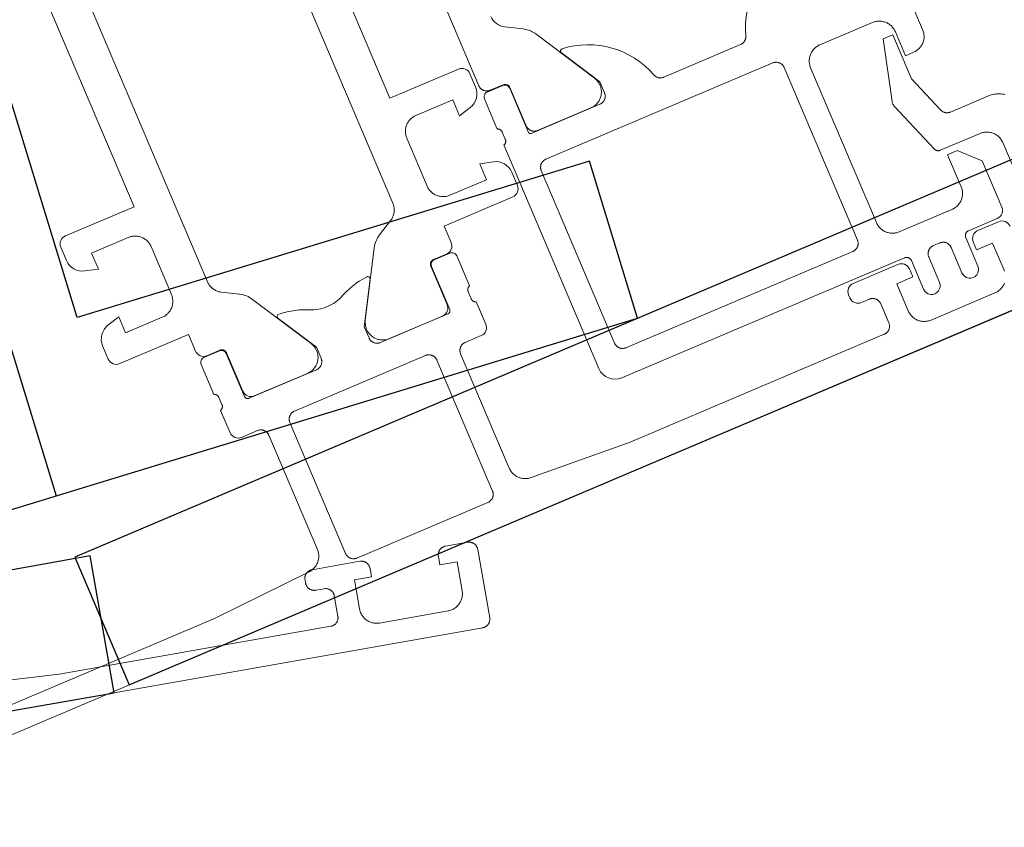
# Model space of a CAD drawing. Header units: metres. Extents: x 63115 to 703450, y -261936 to -53969.
# Tile 97 of 209: x 164927 to 164984, y -143852 to -143805. Entities that reach past the tile are written whole.
import ezdxf

# ---------------------------------------------------------------- set-up
doc = ezdxf.new("R2010")
doc.units = ezdxf.units.M
doc.layers.add('_01Hulplijnen', color=6, linetype='Continuous', plot=False)
for name, color, linetype in [('_02Binnenwanden', 2, 'Continuous'), ('_03-PROJECTION', 1, 'Continuous'), ('LAYER98', 7, 'Continuous')]:
    doc.layers.add(name, color=color, linetype=linetype)

# ---------------------------------------------------------------- blocks, each defined once
blk = doc.blocks.new('*U182')
at = {"layer": '_01Hulplijnen'}
blk.add_lwpolyline([(0, 113.503), (0, 0)], dxfattribs=at)
at = {"layer": '_02Binnenwanden'}
blk.add_lwpolyline([(-35.02, 0), (-35.02, 9.473), (-4.17, 9.473), (-4.17, 113.503), (4.17, 113.503), (4.17, 9.473), (35.02, 9.473), (35.02, 0)], close=True, dxfattribs=at)
blk = doc.blocks.new('ruit_950x8')
at = {"layer": '_01Hulplijnen'}
blk.add_lwpolyline([(0, 0), (950, 0), (950, 8), (0, 8)], close=True, dxfattribs=at)
blk = doc.blocks.new('schuco ruit')
at = {"layer": 'LAYER98', "color": 7, "linetype": 'Continuous', "lineweight": 9}
for points in [[(962.734, -0.316), (962.735, -0.288), (962.737, -0.262), (962.741, -0.235), (962.746, -0.208), (962.753, -0.182), (962.76, -0.156), (962.77, -0.131), (962.781, -0.106), (962.793, -0.081), (962.806, -0.058), (962.821, -0.035), (962.837, -0.013), (962.853, 0.008), (962.872, 0.028), (962.89, 0.047), (962.911, 0.066), (962.931, 0.082), (962.954, 0.098), (962.976, 0.113), (963.001, 0.126), (963.024, 0.138), (963.049, 0.149), (963.075, 0.158), (963.1, 0.166), (963.127, 0.173), (963.153, 0.178), (963.18, 0.181), (963.208, 0.184), (963.234, 0.184)], [(963.234, 0.184), (966.035, 0.184)], [(966.035, 0.184), (966.061, 0.184), (966.088, 0.181), (966.115, 0.178), (966.142, 0.173), (966.169, 0.166), (966.194, 0.158), (966.219, 0.149), (966.245, 0.138), (966.268, 0.126), (966.293, 0.113), (966.315, 0.098), (966.337, 0.082), (966.358, 0.066), (966.378, 0.047), (966.397, 0.028), (966.416, 0.008), (966.432, -0.013), (966.448, -0.035), (966.462, -0.058), (966.476, -0.081), (966.488, -0.106), (966.499, -0.131), (966.508, -0.156), (966.516, -0.182), (966.523, -0.208), (966.528, -0.235), (966.532, -0.262), (966.534, -0.288), (966.535, -0.316)], [(970.535, -0.316), (970.535, -0.288), (970.538, -0.262), (970.541, -0.235), (970.546, -0.208), (970.552, -0.182), (970.56, -0.156), (970.57, -0.131), (970.581, -0.106), (970.592, -0.081), (970.606, -0.058), (970.621, -0.035), (970.636, -0.013), (970.653, 0.008), (970.671, 0.028), (970.69, 0.047), (970.711, 0.066), (970.732, 0.082), (970.753, 0.098), (970.777, 0.113), (970.8, 0.126), (970.825, 0.138), (970.849, 0.149), (970.875, 0.158), (970.901, 0.166), (970.926, 0.173), (970.954, 0.178), (970.98, 0.181), (971.007, 0.184), (971.035, 0.184)], [(971.035, 0.184), (972.335, 0.184)], [(972.335, 0.184), (972.361, 0.184), (972.388, 0.181), (972.416, 0.178), (972.442, 0.173), (972.468, 0.166), (972.494, 0.158), (972.519, 0.149), (972.545, 0.138), (972.569, 0.126), (972.592, 0.113), (972.615, 0.098), (972.637, 0.082), (972.658, 0.066), (972.678, 0.047), (972.697, 0.028), (972.715, 0.008), (972.732, -0.013), (972.749, -0.035), (972.762, -0.058), (972.776, -0.081), (972.788, -0.106), (972.798, -0.131), (972.808, -0.156), (972.816, -0.182), (972.823, -0.208), (972.828, -0.235), (972.832, -0.262), (972.834, -0.288), (972.835, -0.316)], [(962.734, -0.516), (962.734, -0.316)], [(963.234, -1.016), (963.208, -1.015), (963.18, -1.013), (963.153, -1.009), (963.127, -1.004), (963.1, -0.997), (963.075, -0.989), (963.049, -0.98), (963.024, -0.969), (963.001, -0.957), (962.976, -0.944), (962.954, -0.929), (962.931, -0.914), (962.911, -0.897), (962.89, -0.879), (962.872, -0.86), (962.853, -0.839), (962.837, -0.818), (962.821, -0.796), (962.806, -0.773), (962.793, -0.75), (962.781, -0.725), (962.77, -0.701), (962.76, -0.675), (962.753, -0.649), (962.746, -0.623), (962.741, -0.597), (962.737, -0.57), (962.735, -0.543), (962.734, -0.516)], [(966.535, -0.316), (966.535, -0.816), (965.535, -0.816), (965.535, -2.516)], [(971.535, -2.516), (971.535, -0.816), (970.535, -0.816), (970.535, -0.316)], [(972.835, -0.316), (972.835, -4.316)], [(963.734, -1.016), (963.234, -1.016)], [(964.234, -1.516), (964.234, -1.488), (964.231, -1.462), (964.228, -1.435), (964.222, -1.408), (964.216, -1.382), (964.209, -1.356), (964.199, -1.33), (964.188, -1.306), (964.176, -1.281), (964.163, -1.258), (964.148, -1.235), (964.132, -1.213), (964.116, -1.192), (964.097, -1.172), (964.078, -1.152), (964.058, -1.134), (964.037, -1.118), (964.015, -1.102), (963.992, -1.087), (963.968, -1.074), (963.944, -1.062), (963.92, -1.051), (963.894, -1.042), (963.868, -1.034), (963.841, -1.027), (963.815, -1.022), (963.789, -1.018), (963.761, -1.016), (963.734, -1.016)], [(964.234, -2.715), (964.234, -1.516)], [(963.734, -3.215), (963.761, -3.215), (963.789, -3.213), (963.815, -3.209), (963.841, -3.204), (963.868, -3.197), (963.894, -3.189), (963.92, -3.18), (963.944, -3.169), (963.968, -3.157), (963.992, -3.144), (964.015, -3.13), (964.037, -3.114), (964.058, -3.097), (964.078, -3.079), (964.097, -3.059), (964.116, -3.039), (964.132, -3.018), (964.148, -2.996), (964.163, -2.973), (964.176, -2.95), (964.188, -2.925), (964.199, -2.901), (964.209, -2.875), (964.216, -2.849), (964.222, -2.823), (964.228, -2.797), (964.231, -2.77), (964.234, -2.743), (964.234, -2.715)], [(965.535, -2.516), (965.536, -2.57), (965.541, -2.624), (965.547, -2.677), (965.557, -2.731), (965.571, -2.783), (965.587, -2.835), (965.605, -2.886), (965.627, -2.935), (965.651, -2.984), (965.677, -3.031), (965.707, -3.077), (965.738, -3.121), (965.772, -3.163), (965.808, -3.203), (965.846, -3.242), (965.887, -3.278), (965.929, -3.312), (965.973, -3.343), (966.019, -3.372), (966.066, -3.399), (966.115, -3.423), (966.165, -3.444), (966.215, -3.463), (966.267, -3.479), (966.319, -3.492), (966.373, -3.502), (966.426, -3.51), (966.48, -3.514), (966.535, -3.516)], [(970.535, -3.516), (970.588, -3.514), (970.642, -3.51), (970.696, -3.502), (970.75, -3.492), (970.801, -3.479), (970.854, -3.463), (970.905, -3.444), (970.955, -3.423), (971.003, -3.399), (971.049, -3.372), (971.095, -3.343), (971.139, -3.312), (971.181, -3.278), (971.222, -3.242), (971.26, -3.203), (971.296, -3.163), (971.331, -3.121), (971.362, -3.077), (971.391, -3.031), (971.418, -2.984), (971.442, -2.935), (971.463, -2.886), (971.482, -2.835), (971.498, -2.783), (971.511, -2.731), (971.521, -2.677), (971.529, -2.624), (971.533, -2.57), (971.535, -2.516)], [(941.777, -2.87), (947.835, -3.215), (963.734, -3.215)], [(966.535, -3.516), (970.535, -3.516)], [(972.835, -4.316), (972.834, -4.343), (972.832, -4.37), (972.828, -4.396), (972.823, -4.423), (972.816, -4.449), (972.808, -4.475), (972.798, -4.501), (972.788, -4.526), (972.776, -4.55), (972.762, -4.573), (972.749, -4.596), (972.732, -4.618), (972.715, -4.639), (972.697, -4.659), (972.678, -4.679), (972.658, -4.697), (972.637, -4.714), (972.615, -4.729), (972.592, -4.744), (972.569, -4.757), (972.545, -4.769), (972.519, -4.78), (972.494, -4.789), (972.468, -4.797), (972.442, -4.804), (972.416, -4.809), (972.388, -4.813), (972.361, -4.815), (972.335, -4.816)], [(972.335, -4.816), (897.335, -4.816)]]:
    blk.add_lwpolyline(points, dxfattribs=at)
blk = doc.blocks.new('*U164')
at = {"layer": 'LAYER98', "color": 7, "linetype": 'Continuous', "lineweight": 9}
for points in [[(49.85, 18.91), (49.85, 43.99)], [(28.85, 36.29), (28.85, 20.25), (24.55, 20.25)], [(49.15, 20.25), (44.85, 20.25), (44.85, 36.29)], [(31.05, 14.615), (31.049, 32.886)], [(42.651, 32.886), (42.65, 14.615)], [(52.56, 21.442), (53.474, 20.929)], [(53.474, 20.929), (53.543, 20.888), (53.61, 20.844), (53.674, 20.795), (53.736, 20.743), (53.794, 20.688), (53.85, 20.631), (53.902, 20.57), (53.952, 20.506), (53.997, 20.44), (54.039, 20.372)], [(54.039, 20.372), (56.153, 16.71)], [(24.05, 19.75), (24.05, 18.919)], [(49.65, 18.919), (49.65, 19.75)], [(24.792, 17.953), (25.55, 17.75), (25.55, 18.75), (27.85, 18.75)], [(27.85, 18.75), (27.904, 18.749), (27.958, 18.744), (28.011, 18.737), (28.065, 18.727), (28.118, 18.714), (28.169, 18.698), (28.22, 18.679), (28.27, 18.658), (28.318, 18.634), (28.366, 18.607), (28.411, 18.578), (28.455, 18.546), (28.498, 18.512), (28.538, 18.476), (28.576, 18.438), (28.612, 18.397), (28.646, 18.355), (28.677, 18.311), (28.707, 18.266), (28.734, 18.219), (28.757, 18.17), (28.779, 18.12), (28.797, 18.069), (28.813, 18.018), (28.827, 17.965), (28.836, 17.912), (28.844, 17.858), (28.848, 17.804), (28.85, 17.75)], [(44.85, 17.75), (44.851, 17.804), (44.856, 17.858), (44.863, 17.912), (44.874, 17.965), (44.886, 18.018), (44.902, 18.069), (44.92, 18.12), (44.942, 18.17), (44.966, 18.219), (44.993, 18.266), (45.022, 18.311), (45.053, 18.355), (45.087, 18.397), (45.124, 18.438), (45.162, 18.476), (45.203, 18.512), (45.245, 18.546), (45.289, 18.578), (45.334, 18.607), (45.381, 18.634), (45.43, 18.658), (45.48, 18.679), (45.531, 18.698), (45.583, 18.714), (45.635, 18.727), (45.688, 18.737), (45.742, 18.744), (45.795, 18.749), (45.85, 18.75)], [(45.85, 18.75), (48.15, 18.75), (48.15, 17.75), (48.908, 17.953)], [(50.35, 18.41), (50.323, 18.411), (50.295, 18.413), (50.269, 18.417), (50.243, 18.422), (50.216, 18.428), (50.19, 18.436), (50.165, 18.446), (50.14, 18.456), (50.116, 18.468), (50.092, 18.482), (50.069, 18.496), (50.047, 18.512), (50.026, 18.529), (50.006, 18.547), (49.987, 18.566), (49.969, 18.586), (49.952, 18.607), (49.936, 18.629), (49.921, 18.652), (49.908, 18.676), (49.896, 18.7), (49.885, 18.725), (49.876, 18.75), (49.868, 18.776), (49.862, 18.802), (49.856, 18.829), (49.853, 18.856), (49.85, 18.883), (49.85, 18.91)], [(54.968, 18.793), (56.35, 16.4), (56.35, 15.7)], [(51.129, 18.38), (50.15, 18.38)], [(51.161, 18.41), (50.35, 18.41)], [(28.85, 17.75), (28.85, 14.75)], [(44.85, 14.75), (44.85, 17.75)], [(49.85, 18.08), (49.85, 16.2)], [(51.43, 15.32), (51.43, 18.08)], [(51.459, 15.71), (51.46, 18.11)], [(56.153, 16.71), (56.178, 16.663), (56.202, 16.614), (56.222, 16.565), (56.24, 16.514), (56.254, 16.462), (56.267, 16.41), (56.276, 16.357), (56.283, 16.304), (56.286, 16.25), (56.287, 16.197), (56.285, 16.143), (56.28, 16.089), (56.272, 16.036), (56.261, 15.984), (56.248, 15.932), (56.231, 15.881), (56.212, 15.83), (56.19, 15.781), (56.166, 15.733), (56.139, 15.687), (56.11, 15.642), (56.079, 15.599), (56.044, 15.557), (56.008, 15.517), (55.97, 15.479), (55.929, 15.444), (55.887, 15.411), (55.844, 15.379), (55.798, 15.351), (55.751, 15.324), (55.704, 15.301), (55.654, 15.28), (55.604, 15.261), (55.552, 15.246), (55.5, 15.233), (55.448, 15.223), (55.394, 15.216), (55.34, 15.211), (55.287, 15.21)], [(49.85, 16.2), (49.865, 16.195), (49.878, 16.19), (49.892, 16.184), (49.906, 16.177), (49.918, 16.169), (49.931, 16.161), (49.944, 16.152), (49.956, 16.142), (49.966, 16.132), (49.977, 16.121), (49.987, 16.109), (49.996, 16.097), (50.004, 16.085), (50.012, 16.072), (50.02, 16.059), (50.026, 16.045), (50.032, 16.031), (50.037, 16.016), (50.042, 16.002), (50.044, 15.987), (50.047, 15.972), (50.048, 15.957), (50.049, 15.942), (50.05, 15.927)], [(50.05, 15.927), (50.05, 15.473)], [(50.05, 15.473), (50.049, 15.458), (50.048, 15.443), (50.047, 15.428), (50.044, 15.413), (50.042, 15.398), (50.037, 15.384), (50.032, 15.369), (50.026, 15.355), (50.02, 15.342), (50.012, 15.328), (50.004, 15.315), (49.996, 15.303), (49.987, 15.291), (49.977, 15.279), (49.966, 15.268), (49.956, 15.258), (49.944, 15.248), (49.931, 15.239), (49.918, 15.231), (49.906, 15.223), (49.892, 15.216), (49.878, 15.21), (49.865, 15.205), (49.85, 15.2)], [(51.55, 15.2), (51.543, 15.2), (51.537, 15.201), (51.531, 15.202), (51.524, 15.203), (51.518, 15.204), (51.511, 15.206), (51.505, 15.208), (51.5, 15.211), (51.494, 15.214), (51.488, 15.217), (51.483, 15.221), (51.477, 15.224), (51.472, 15.229), (51.467, 15.233), (51.462, 15.238), (51.458, 15.242), (51.455, 15.247), (51.451, 15.253), (51.447, 15.258), (51.444, 15.264), (51.441, 15.27), (51.438, 15.276), (51.436, 15.282), (51.434, 15.288), (51.433, 15.294), (51.431, 15.301), (51.43, 15.307), (51.43, 15.313), (51.43, 15.32)], [(51.959, 15.21), (51.933, 15.211), (51.906, 15.213), (51.879, 15.217), (51.852, 15.222), (51.826, 15.228), (51.8, 15.236), (51.775, 15.246), (51.75, 15.256), (51.726, 15.268), (51.702, 15.281), (51.679, 15.296), (51.658, 15.312), (51.636, 15.329), (51.616, 15.347), (51.597, 15.366), (51.579, 15.386), (51.562, 15.407), (51.546, 15.429), (51.532, 15.452), (51.518, 15.476), (51.506, 15.5), (51.496, 15.525), (51.486, 15.55), (51.478, 15.576), (51.471, 15.603), (51.466, 15.629), (51.462, 15.656), (51.46, 15.683), (51.459, 15.71)], [(56.35, 15.7), (56.349, 15.673), (56.347, 15.646), (56.343, 15.619), (56.338, 15.593), (56.332, 15.566), (56.324, 15.54), (56.314, 15.515), (56.303, 15.49), (56.292, 15.466), (56.278, 15.442), (56.264, 15.419), (56.248, 15.397), (56.231, 15.376), (56.212, 15.356), (56.194, 15.337), (56.173, 15.319), (56.153, 15.302), (56.13, 15.286), (56.108, 15.271), (56.084, 15.258), (56.06, 15.246), (56.035, 15.236), (56.009, 15.226), (55.984, 15.218), (55.958, 15.212), (55.931, 15.207), (55.904, 15.203), (55.876, 15.201), (55.85, 15.2)], [(59.85, 15.2), (59.823, 15.201), (59.795, 15.203), (59.768, 15.207), (59.741, 15.212), (59.714, 15.219), (59.688, 15.227), (59.663, 15.236), (59.637, 15.247), (59.613, 15.26), (59.589, 15.273), (59.566, 15.288), (59.544, 15.304), (59.523, 15.322), (59.502, 15.34), (59.484, 15.36), (59.465, 15.38), (59.449, 15.402), (59.433, 15.424), (59.418, 15.448), (59.405, 15.472), (59.393, 15.496), (59.382, 15.522), (59.374, 15.548)], [(65.126, 15.548), (65.117, 15.522), (65.107, 15.496), (65.094, 15.472), (65.082, 15.448), (65.067, 15.424), (65.051, 15.402), (65.035, 15.38), (65.016, 15.36), (64.997, 15.34), (64.977, 15.322), (64.956, 15.304), (64.933, 15.288), (64.911, 15.273), (64.886, 15.26), (64.862, 15.247), (64.837, 15.236), (64.811, 15.227), (64.786, 15.219), (64.758, 15.212), (64.732, 15.207), (64.705, 15.203), (64.677, 15.201), (64.65, 15.2)], [(27.85, 13.75), (25.55, 13.75), (25.55, 14.75), (24.792, 14.547)], [(28.85, 14.75), (28.848, 14.696), (28.844, 14.642), (28.836, 14.588), (28.827, 14.535), (28.813, 14.482), (28.797, 14.431), (28.779, 14.38), (28.757, 14.33), (28.734, 14.282), (28.707, 14.235), (28.677, 14.189), (28.646, 14.145), (28.612, 14.103), (28.576, 14.062), (28.538, 14.024), (28.498, 13.988), (28.455, 13.954), (28.411, 13.922), (28.366, 13.893), (28.318, 13.866), (28.27, 13.843), (28.22, 13.821), (28.169, 13.802), (28.118, 13.787), (28.065, 13.773), (28.011, 13.763), (27.958, 13.756), (27.904, 13.751), (27.85, 13.75)], [(45.85, 13.75), (45.795, 13.751), (45.742, 13.756), (45.688, 13.763), (45.635, 13.773), (45.583, 13.787), (45.531, 13.802), (45.48, 13.821), (45.43, 13.843), (45.381, 13.866), (45.334, 13.893), (45.289, 13.922), (45.245, 13.954), (45.203, 13.988), (45.162, 14.024), (45.124, 14.062), (45.087, 14.103), (45.053, 14.145), (45.022, 14.189), (44.993, 14.235), (44.966, 14.282), (44.942, 14.33), (44.92, 14.38), (44.902, 14.431), (44.886, 14.482), (44.874, 14.535), (44.863, 14.588), (44.856, 14.642), (44.851, 14.696), (44.85, 14.75)], [(48.908, 14.547), (48.15, 14.75), (48.15, 13.75), (45.85, 13.75)], [(49.85, 15.2), (49.85, 1.2)], [(55.85, 15.2), (51.55, 15.2)], [(55.287, 15.21), (51.959, 15.21)], [(64.65, 15.2), (59.85, 15.2)], [(74.65, 11.906), (74.65, 15.2)], [(31.56, 13.743), (31.515, 13.77), (31.471, 13.799), (31.428, 13.831), (31.388, 13.865), (31.349, 13.901), (31.312, 13.939), (31.278, 13.979), (31.246, 14.021), (31.214, 14.064), (31.187, 14.109), (31.162, 14.156), (31.138, 14.203), (31.118, 14.252), (31.1, 14.302), (31.084, 14.353), (31.072, 14.404), (31.062, 14.456), (31.055, 14.509), (31.051, 14.562), (31.05, 14.615)], [(42.65, 14.615), (42.648, 14.562), (42.644, 14.509), (42.637, 14.456), (42.627, 14.404), (42.615, 14.353), (42.6, 14.302), (42.582, 14.252), (42.561, 14.203), (42.539, 14.156), (42.513, 14.109), (42.485, 14.064), (42.455, 14.021), (42.422, 13.979), (42.387, 13.939), (42.35, 13.901), (42.312, 13.865), (42.271, 13.831), (42.229, 13.799), (42.185, 13.77), (42.139, 13.743)], [(32.474, 13.23), (31.56, 13.743)], [(42.139, 13.743), (41.225, 13.23)], [(24.05, 13.581), (24.05, 12.75)], [(49.65, 12.75), (49.65, 13.581)], [(51.25, 13), (51.25, 13.027), (51.252, 13.054), (51.256, 13.081), (51.261, 13.108), (51.268, 13.134), (51.276, 13.16), (51.286, 13.186), (51.296, 13.21), (51.308, 13.235), (51.322, 13.258), (51.336, 13.281), (51.352, 13.303), (51.369, 13.324), (51.387, 13.344), (51.406, 13.363), (51.426, 13.382), (51.448, 13.398), (51.469, 13.414), (51.492, 13.429), (51.516, 13.442), (51.54, 13.454), (51.565, 13.465), (51.59, 13.474), (51.616, 13.482), (51.642, 13.489), (51.669, 13.494), (51.696, 13.498), (51.723, 13.5), (51.75, 13.5)], [(51.75, 13.5), (65.95, 13.5)], [(65.95, 13.5), (65.977, 13.5), (66.004, 13.498), (66.031, 13.494), (66.057, 13.489), (66.083, 13.482), (66.11, 13.474), (66.135, 13.465), (66.16, 13.454), (66.184, 13.442), (66.208, 13.429), (66.23, 13.414), (66.252, 13.398), (66.274, 13.382), (66.293, 13.363), (66.313, 13.344), (66.331, 13.324), (66.348, 13.303), (66.364, 13.281), (66.378, 13.258), (66.392, 13.235), (66.404, 13.21), (66.415, 13.186), (66.423, 13.16), (66.431, 13.134), (66.438, 13.108), (66.443, 13.081), (66.447, 13.054), (66.449, 13.027), (66.45, 13)], [(67.85, 12.4), (67.851, 12.455), (67.856, 12.509), (67.863, 12.562), (67.874, 12.615), (67.886, 12.668), (67.902, 12.72), (67.92, 12.771), (67.942, 12.82), (67.966, 12.869), (67.993, 12.916), (68.022, 12.962), (68.054, 13.006), (68.087, 13.048), (68.124, 13.088), (68.163, 13.126), (68.203, 13.163), (68.245, 13.197), (68.289, 13.228), (68.334, 13.257), (68.381, 13.284), (68.43, 13.308), (68.48, 13.329), (68.531, 13.348), (68.583, 13.364), (68.635, 13.377), (68.688, 13.387), (68.742, 13.395), (68.795, 13.399), (68.85, 13.4)], [(68.85, 13.4), (72.15, 13.4)], [(72.15, 13.4), (72.204, 13.399), (72.258, 13.395), (72.312, 13.387), (72.365, 13.377), (72.417, 13.364), (72.469, 13.348), (72.52, 13.329), (72.57, 13.308), (72.619, 13.284), (72.666, 13.257), (72.711, 13.228), (72.755, 13.197), (72.797, 13.163), (72.837, 13.126), (72.875, 13.088), (72.912, 13.048), (72.946, 13.006), (72.978, 12.962), (73.006, 12.916), (73.034, 12.869), (73.057, 12.82), (73.079, 12.771), (73.097, 12.72), (73.114, 12.668), (73.126, 12.615), (73.136, 12.562), (73.144, 12.509), (73.148, 12.455), (73.15, 12.4)], [(35.153, 9.01), (33.039, 12.672)], [(40.661, 12.672), (38.546, 9.01)], [(51.25, 2.2), (51.25, 13)], [(66.45, 13), (66.45, 2.2)], [(24.55, 12.25), (28.85, 12.25), (28.85, 11.21)], [(44.85, 11.21), (44.85, 12.25), (49.15, 12.25)], [(67.85, 2.7), (67.85, 12.4)], [(71.407, 8.78), (72.35, 12.3), (72.95, 12.3), (72.95, 9.539), (73.791, 7.229)], [(73.15, 12.4), (73.15, 10.9), (73.65, 10.9)], [(33.961, 11.104), (35.35, 8.7), (35.35, 8)], [(37.769, 10.783), (37.643, 10.735), (37.514, 10.694), (37.384, 10.66), (37.252, 10.634), (37.119, 10.615), (36.985, 10.604), (36.85, 10.6), (36.715, 10.604), (36.581, 10.615), (36.448, 10.634), (36.316, 10.66), (36.185, 10.694), (36.057, 10.735), (35.931, 10.783)], [(38.35, 8), (38.35, 8.7), (39.738, 11.104)], [(28.85, 10.38), (28.85, 8.5)], [(30.129, 10.68), (29.15, 10.68)], [(29.35, 10.71), (30.161, 10.71)], [(30.161, 10.71), (30.176, 10.71), (30.193, 10.708), (30.208, 10.706), (30.225, 10.703), (30.241, 10.699), (30.256, 10.694), (30.271, 10.689), (30.287, 10.682), (30.301, 10.675), (30.315, 10.667), (30.329, 10.658), (30.342, 10.649), (30.355, 10.639), (30.367, 10.628), (30.378, 10.616), (30.389, 10.604), (30.399, 10.592), (30.409, 10.578), (30.417, 10.565), (30.425, 10.551), (30.433, 10.536), (30.439, 10.521), (30.445, 10.506), (30.45, 10.49), (30.454, 10.475), (30.457, 10.458), (30.458, 10.442), (30.459, 10.426), (30.46, 10.41)], [(30.43, 7.7), (30.43, 10.38)], [(30.46, 10.41), (30.46, 8.01)], [(43.24, 10.41), (43.24, 10.426), (43.241, 10.442), (43.244, 10.458), (43.247, 10.475), (43.25, 10.49), (43.255, 10.506), (43.26, 10.521), (43.267, 10.536), (43.274, 10.551), (43.283, 10.565), (43.291, 10.578), (43.3, 10.592), (43.311, 10.604), (43.322, 10.616), (43.333, 10.628), (43.345, 10.639), (43.358, 10.649), (43.371, 10.658), (43.384, 10.667), (43.399, 10.675), (43.414, 10.682), (43.428, 10.689), (43.444, 10.694), (43.459, 10.699), (43.475, 10.703), (43.491, 10.706), (43.507, 10.708), (43.523, 10.71), (43.54, 10.71)], [(43.24, 8.01), (43.24, 10.41)], [(43.27, 10.38), (43.27, 7.7)], [(43.54, 10.71), (44.35, 10.71)], [(44.55, 10.68), (43.57, 10.68)], [(44.85, 8.5), (44.85, 10.38)], [(71.419, 8.479), (71.411, 8.506), (71.404, 8.533), (71.398, 8.56), (71.393, 8.587), (71.391, 8.615), (71.389, 8.643), (71.39, 8.67), (71.392, 8.698), (71.395, 8.726), (71.4, 8.753), (71.407, 8.78)], [(28.85, 8.5), (28.865, 8.495), (28.878, 8.49), (28.892, 8.484), (28.906, 8.477), (28.918, 8.469), (28.931, 8.461), (28.944, 8.452), (28.956, 8.442), (28.966, 8.432), (28.977, 8.421), (28.987, 8.409), (28.996, 8.397), (29.004, 8.385), (29.012, 8.372), (29.02, 8.358), (29.026, 8.345), (29.032, 8.331), (29.037, 8.316), (29.042, 8.302), (29.044, 8.287), (29.047, 8.272), (29.048, 8.257), (29.049, 8.242), (29.05, 8.227)], [(29.05, 8.227), (29.05, 7.773)], [(35.35, 8), (35.349, 7.973), (35.347, 7.946), (35.343, 7.919), (35.338, 7.893), (35.332, 7.866), (35.324, 7.84), (35.314, 7.815), (35.303, 7.79), (35.292, 7.766), (35.278, 7.742), (35.263, 7.719), (35.248, 7.698), (35.231, 7.676), (35.212, 7.656), (35.194, 7.637), (35.173, 7.619), (35.153, 7.602), (35.13, 7.586), (35.108, 7.572), (35.084, 7.558), (35.06, 7.546), (35.035, 7.535), (35.009, 7.526), (34.984, 7.518), (34.958, 7.512), (34.931, 7.507), (34.904, 7.503), (34.876, 7.501), (34.85, 7.5)], [(38.85, 7.5), (38.823, 7.501), (38.795, 7.503), (38.769, 7.507), (38.743, 7.512), (38.716, 7.518), (38.69, 7.526), (38.665, 7.535), (38.64, 7.546), (38.616, 7.558), (38.592, 7.572), (38.569, 7.586), (38.547, 7.602), (38.526, 7.619), (38.506, 7.637), (38.487, 7.656), (38.469, 7.676), (38.452, 7.698), (38.436, 7.719), (38.421, 7.742), (38.408, 7.766), (38.396, 7.79), (38.385, 7.815), (38.376, 7.84), (38.368, 7.866), (38.362, 7.893), (38.356, 7.919), (38.353, 7.946), (38.35, 7.973), (38.35, 8)], [(44.65, 8.227), (44.65, 8.242), (44.651, 8.257), (44.653, 8.272), (44.655, 8.287), (44.659, 8.302), (44.663, 8.316), (44.667, 8.331), (44.673, 8.345), (44.68, 8.358), (44.687, 8.372), (44.695, 8.385), (44.704, 8.397), (44.713, 8.409), (44.723, 8.421), (44.733, 8.432), (44.745, 8.442), (44.756, 8.452), (44.768, 8.461), (44.781, 8.469), (44.794, 8.477), (44.807, 8.484), (44.821, 8.49), (44.835, 8.495), (44.85, 8.5)], [(44.65, 7.773), (44.65, 8.227)], [(72.578, 5.297), (71.419, 8.479)], [(29.05, 7.773), (29.049, 7.758), (29.048, 7.743), (29.047, 7.728), (29.044, 7.713), (29.042, 7.698), (29.037, 7.684), (29.032, 7.669), (29.026, 7.655), (29.02, 7.642), (29.012, 7.628), (29.004, 7.615), (28.996, 7.603), (28.987, 7.591), (28.977, 7.579), (28.966, 7.568), (28.956, 7.558), (28.944, 7.548), (28.931, 7.539), (28.918, 7.531), (28.906, 7.523), (28.892, 7.516), (28.878, 7.51), (28.865, 7.505), (28.85, 7.5)], [(28.85, 7.5), (28.85, 6.1)], [(30.629, 7.5), (30.619, 7.5), (30.608, 7.501), (30.597, 7.503), (30.586, 7.505), (30.577, 7.507), (30.566, 7.51), (30.556, 7.514), (30.545, 7.519), (30.537, 7.523), (30.527, 7.529), (30.518, 7.534), (30.508, 7.541), (30.5, 7.548), (30.493, 7.555), (30.485, 7.562), (30.477, 7.571), (30.47, 7.579), (30.464, 7.588), (30.458, 7.597), (30.453, 7.606), (30.449, 7.616), (30.444, 7.626), (30.44, 7.636), (30.437, 7.646), (30.434, 7.657), (30.432, 7.668), (30.431, 7.678), (30.43, 7.689), (30.43, 7.7)], [(34.85, 7.5), (30.629, 7.5)], [(30.96, 7.51), (34.288, 7.51)], [(43.07, 7.5), (38.85, 7.5)], [(39.413, 7.51), (42.74, 7.51)], [(43.27, 7.7), (43.27, 7.689), (43.269, 7.678), (43.267, 7.668), (43.265, 7.657), (43.262, 7.646), (43.259, 7.636), (43.255, 7.626), (43.251, 7.616), (43.247, 7.606), (43.242, 7.597), (43.236, 7.588), (43.229, 7.579), (43.222, 7.571), (43.215, 7.562), (43.208, 7.555), (43.2, 7.548), (43.191, 7.541), (43.182, 7.534), (43.173, 7.529), (43.164, 7.523), (43.154, 7.519), (43.144, 7.514), (43.133, 7.51), (43.124, 7.507), (43.113, 7.505), (43.102, 7.503), (43.091, 7.501), (43.081, 7.5), (43.07, 7.5)], [(44.85, 7.5), (44.835, 7.505), (44.821, 7.51), (44.807, 7.516), (44.794, 7.523), (44.781, 7.531), (44.768, 7.539), (44.756, 7.548), (44.745, 7.558), (44.733, 7.568), (44.723, 7.579), (44.713, 7.591), (44.704, 7.603), (44.695, 7.615), (44.687, 7.628), (44.68, 7.642), (44.673, 7.655), (44.667, 7.669), (44.663, 7.684), (44.659, 7.698), (44.655, 7.713), (44.653, 7.728), (44.651, 7.743), (44.65, 7.758), (44.65, 7.773)], [(44.85, 6.1), (44.85, 7.5)], [(73.791, 7.229), (73.8, 7.204), (73.811, 7.18), (73.824, 7.156), (73.837, 7.134), (73.852, 7.112), (73.868, 7.09), (73.885, 7.07), (73.903, 7.05), (73.922, 7.032), (73.942, 7.014), (73.962, 6.998), (73.985, 6.983), (74.007, 6.969), (74.031, 6.956), (74.054, 6.944), (74.079, 6.934), (74.104, 6.925), (74.129, 6.917), (74.155, 6.911), (74.181, 6.906), (74.208, 6.903), (74.234, 6.901), (74.26, 6.9)], [(74.26, 6.9), (76.65, 6.9)], [(76.65, 6.9), (76.731, 6.898), (76.812, 6.891), (76.892, 6.88), (76.972, 6.865), (77.051, 6.845), (77.128, 6.822), (77.205, 6.793), (77.28, 6.761), (77.352, 6.725), (77.423, 6.685), (77.492, 6.642), (77.557, 6.594)], [(32.25, 5.3), (32.25, 5.327), (32.252, 5.354), (32.256, 5.381), (32.261, 5.407), (32.268, 5.434), (32.276, 5.46), (32.286, 5.485), (32.296, 5.51), (32.308, 5.534), (32.322, 5.558), (32.336, 5.581), (32.352, 5.603), (32.369, 5.624), (32.387, 5.644), (32.406, 5.663), (32.426, 5.681), (32.448, 5.698), (32.469, 5.714), (32.492, 5.729), (32.516, 5.742), (32.54, 5.754), (32.565, 5.764), (32.59, 5.774), (32.616, 5.782), (32.642, 5.788), (32.669, 5.793), (32.696, 5.797), (32.723, 5.799), (32.75, 5.8)], [(32.75, 5.8), (40.95, 5.8)], [(40.95, 5.8), (40.977, 5.799), (41.003, 5.797), (41.031, 5.793), (41.057, 5.788), (41.083, 5.782), (41.11, 5.774), (41.135, 5.764), (41.16, 5.754), (41.184, 5.742), (41.208, 5.729), (41.23, 5.714), (41.252, 5.698), (41.274, 5.681), (41.293, 5.663), (41.313, 5.644), (41.331, 5.624), (41.348, 5.603), (41.364, 5.581), (41.378, 5.558), (41.391, 5.534), (41.404, 5.51), (41.415, 5.485), (41.423, 5.46), (41.431, 5.434), (41.438, 5.407), (41.443, 5.381), (41.447, 5.354), (41.449, 5.327), (41.45, 5.3)], [(29.35, 5.6), (30.35, 5.6)], [(30.35, 5.6), (30.376, 5.599), (30.404, 5.597), (30.431, 5.594), (30.458, 5.588), (30.484, 5.582), (30.509, 5.574), (30.535, 5.564), (30.56, 5.554), (30.584, 5.542), (30.608, 5.528), (30.63, 5.514), (30.653, 5.498), (30.673, 5.481), (30.694, 5.463), (30.712, 5.444), (30.731, 5.424), (30.748, 5.403), (30.764, 5.381), (30.778, 5.358), (30.792, 5.334), (30.803, 5.31), (30.814, 5.285), (30.824, 5.26), (30.832, 5.234), (30.838, 5.208), (30.843, 5.181), (30.847, 5.154), (30.849, 5.127), (30.85, 5.1)], [(32.25, -2.9), (32.25, 5.3)], [(41.45, 5.3), (41.45, -2.9)], [(42.85, 5.1), (42.85, 5.127), (42.853, 5.154), (42.856, 5.181), (42.862, 5.208), (42.868, 5.234), (42.876, 5.26), (42.885, 5.285), (42.896, 5.31), (42.908, 5.334), (42.921, 5.358), (42.936, 5.381), (42.952, 5.403), (42.969, 5.424), (42.987, 5.444), (43.006, 5.463), (43.026, 5.481), (43.047, 5.498), (43.069, 5.514), (43.092, 5.528), (43.116, 5.542), (43.14, 5.554), (43.165, 5.564), (43.19, 5.574), (43.216, 5.582), (43.243, 5.588), (43.269, 5.594), (43.295, 5.597), (43.323, 5.599), (43.35, 5.6)], [(43.35, 5.6), (44.35, 5.6)], [(72.86, 5.1), (72.843, 5.1), (72.828, 5.102), (72.812, 5.104), (72.796, 5.106), (72.781, 5.11), (72.766, 5.115), (72.75, 5.12), (72.736, 5.126), (72.721, 5.134), (72.708, 5.141), (72.694, 5.15), (72.681, 5.159), (72.668, 5.168), (72.657, 5.179), (72.645, 5.19), (72.634, 5.202), (72.625, 5.214), (72.615, 5.227), (72.606, 5.24), (72.597, 5.254), (72.59, 5.268), (72.583, 5.282), (72.578, 5.297)], [(30.85, 5.1), (30.85, -2.055)], [(42.85, -2.055), (42.85, 5.1)], [(75.35, 5.1), (72.86, 5.1)], [(74.85, 0.7), (74.85, 3.6), (73.75, 4.7), (73.15, 4.7), (73.15, 2.7)], [(76.35, 4.1), (76.348, 4.154), (76.344, 4.208), (76.336, 4.262), (76.327, 4.315), (76.313, 4.367), (76.297, 4.419), (76.279, 4.47), (76.257, 4.52), (76.233, 4.568), (76.207, 4.615), (76.177, 4.661), (76.146, 4.705), (76.112, 4.747), (76.076, 4.788), (76.038, 4.826), (75.998, 4.862), (75.955, 4.896), (75.911, 4.928), (75.866, 4.957), (75.818, 4.983), (75.77, 5.008), (75.72, 5.029), (75.669, 5.048), (75.618, 5.063), (75.565, 5.077), (75.511, 5.087), (75.458, 5.094), (75.404, 5.099), (75.35, 5.1)], [(76.35, 0.866), (76.35, 4.1)], [(68.85, 1.7), (68.795, 1.702), (68.742, 1.706), (68.688, 1.714), (68.635, 1.724), (68.583, 1.737), (68.531, 1.753), (68.48, 1.771), (68.43, 1.793), (68.381, 1.817), (68.334, 1.844), (68.289, 1.873), (68.245, 1.904), (68.203, 1.938), (68.163, 1.974), (68.124, 2.013), (68.087, 2.053), (68.054, 2.095), (68.022, 2.139), (67.993, 2.185), (67.966, 2.232), (67.942, 2.281), (67.92, 2.33), (67.902, 2.381), (67.886, 2.433), (67.874, 2.485), (67.863, 2.539), (67.856, 2.592), (67.851, 2.646), (67.85, 2.7)], [(73.15, 2.7), (73.148, 2.646), (73.144, 2.592), (73.136, 2.539), (73.126, 2.485), (73.114, 2.433), (73.097, 2.381), (73.079, 2.33), (73.057, 2.281), (73.034, 2.232), (73.006, 2.185), (72.977, 2.139), (72.946, 2.095), (72.912, 2.053), (72.875, 2.013), (72.837, 1.975), (72.797, 1.938), (72.755, 1.905), (72.71, 1.873), (72.666, 1.844), (72.619, 1.817), (72.57, 1.793), (72.52, 1.771), (72.469, 1.753), (72.417, 1.737), (72.365, 1.724), (72.312, 1.714), (72.258, 1.706), (72.204, 1.702), (72.15, 1.7)], [(51.75, 1.7), (51.723, 1.701), (51.696, 1.703), (51.669, 1.707), (51.642, 1.712), (51.616, 1.719), (51.59, 1.727), (51.565, 1.736), (51.54, 1.747), (51.516, 1.759), (51.492, 1.772), (51.469, 1.787), (51.448, 1.802), (51.426, 1.819), (51.406, 1.837), (51.387, 1.856), (51.369, 1.877), (51.352, 1.898), (51.336, 1.92), (51.322, 1.943), (51.308, 1.966), (51.296, 1.99), (51.286, 2.015), (51.276, 2.041), (51.268, 2.067), (51.261, 2.093), (51.256, 2.119), (51.252, 2.146), (51.25, 2.173), (51.25, 2.2)], [(66.45, 2.2), (66.449, 2.173), (66.447, 2.146), (66.443, 2.12), (66.438, 2.093), (66.431, 2.067), (66.423, 2.041), (66.415, 2.015), (66.404, 1.99), (66.392, 1.966), (66.378, 1.943), (66.364, 1.92), (66.348, 1.898), (66.331, 1.877), (66.313, 1.856), (66.293, 1.837), (66.274, 1.819), (66.252, 1.802), (66.23, 1.787), (66.208, 1.772), (66.184, 1.759), (66.16, 1.747), (66.135, 1.736), (66.11, 1.727), (66.083, 1.719), (66.057, 1.712), (66.031, 1.707), (66.004, 1.703), (65.977, 1.701), (65.95, 1.7)], [(65.95, 1.7), (51.75, 1.7)], [(72.15, 1.7), (68.85, 1.7)], [(50.85, 0.2), (68.55, 0.2)], [(68.05, 0), (65.25, 0)], [(68.55, 0.2), (68.567, 0.199), (68.583, 0.198), (68.599, 0.196), (68.615, 0.193), (68.63, 0.189), (68.646, 0.184), (68.662, 0.179), (68.676, 0.172), (68.691, 0.165), (68.706, 0.157), (68.719, 0.148), (68.732, 0.139), (68.745, 0.129), (68.757, 0.118), (68.768, 0.106), (68.779, 0.094), (68.79, 0.082), (68.799, 0.068), (68.807, 0.055), (68.816, 0.041), (68.823, 0.026), (68.83, 0.011), (68.834, -0.004), (68.839, -0.02), (68.843, -0.035), (68.846, -0.052), (68.849, -0.068), (68.85, -0.084), (68.85, -0.1)], [(69.851, -0.3), (69.851, -0.273), (69.854, -0.246), (69.857, -0.219), (69.863, -0.193), (69.869, -0.166), (69.876, -0.14), (69.886, -0.115), (69.897, -0.09), (69.909, -0.066), (69.922, -0.042), (69.937, -0.02), (69.953, 0.003), (69.969, 0.024), (69.988, 0.044), (70.007, 0.063), (70.027, 0.081), (70.048, 0.098), (70.07, 0.114), (70.093, 0.128), (70.117, 0.142), (70.141, 0.154), (70.166, 0.165), (70.191, 0.174), (70.217, 0.182), (70.244, 0.188), (70.27, 0.193), (70.296, 0.197), (70.324, 0.199), (70.351, 0.2)], [(70.351, 0.2), (70.75, 0.2)], [(70.75, 0.2), (70.778, 0.199), (70.805, 0.197), (70.832, 0.193), (70.858, 0.188), (70.884, 0.182), (70.911, 0.174), (70.936, 0.165), (70.96, 0.154), (70.985, 0.142), (71.008, 0.128), (71.032, 0.114), (71.053, 0.098), (71.075, 0.081), (71.094, 0.063), (71.114, 0.044), (71.131, 0.024), (71.149, 0.003), (71.165, -0.02), (71.179, -0.042), (71.193, -0.066), (71.205, -0.09), (71.215, -0.115), (71.224, -0.14), (71.233, -0.166), (71.239, -0.193), (71.244, -0.219), (71.248, -0.246), (71.25, -0.273), (71.25, -0.3)], [(72.25, -0.1), (72.25, -0.084), (72.252, -0.068), (72.254, -0.052), (72.257, -0.035), (72.261, -0.02), (72.266, -0.004), (72.272, 0.011), (72.278, 0.026), (72.286, 0.041), (72.293, 0.055), (72.302, 0.068), (72.312, 0.082), (72.322, 0.094), (72.333, 0.106), (72.344, 0.118), (72.356, 0.129), (72.369, 0.139), (72.382, 0.148), (72.396, 0.157), (72.41, 0.165), (72.424, 0.172), (72.44, 0.179), (72.455, 0.184), (72.47, 0.189), (72.486, 0.193), (72.502, 0.196), (72.518, 0.198), (72.535, 0.199), (72.55, 0.2)], [(72.55, 0.2), (74.35, 0.2)], [(74.35, 0), (73.05, 0)], [(64.75, -0.5), (64.75, -0.7)], [(67.55, -2.7), (67.55, -1), (68.55, -1), (68.55, -0.5)], [(68.85, -0.1), (68.851, -1.89)], [(69.851, -1.89), (69.851, -0.3)], [(71.25, -0.3), (71.25, -1.89)], [(72.25, -1.89), (72.25, -0.1)], [(72.55, -0.5), (72.55, -1), (73.55, -1), (73.55, -2.7)], [(65.25, -1.2), (65.75, -1.2)], [(65.75, -1.2), (65.777, -1.201), (65.804, -1.203), (65.831, -1.207), (65.857, -1.212), (65.883, -1.218), (65.91, -1.226), (65.935, -1.236), (65.959, -1.246), (65.984, -1.258), (66.007, -1.271), (66.031, -1.286), (66.052, -1.302), (66.074, -1.319), (66.093, -1.337), (66.113, -1.356), (66.131, -1.376), (66.148, -1.397), (66.164, -1.419), (66.178, -1.442), (66.192, -1.466), (66.204, -1.49), (66.214, -1.515), (66.224, -1.54), (66.232, -1.566), (66.238, -1.593), (66.244, -1.619), (66.247, -1.646), (66.25, -1.673), (66.25, -1.7)], [(66.25, -1.7), (66.25, -2.9)], [(30.85, -2.055), (30.848, -2.11), (30.844, -2.163), (30.836, -2.217), (30.827, -2.27), (30.814, -2.323), (30.797, -2.374), (30.779, -2.425), (30.757, -2.475), (30.734, -2.523), (30.708, -2.57), (30.678, -2.616), (30.647, -2.66), (30.613, -2.702), (30.577, -2.742), (30.539, -2.781), (30.499, -2.817), (30.457, -2.851), (30.413, -2.882), (30.367, -2.911), (30.32, -2.938), (30.272, -2.962), (30.222, -2.984), (30.171, -3.002), (30.12, -3.018), (30.067, -3.031), (30.014, -3.042), (29.96, -3.049), (29.907, -3.054)], [(43.792, -3.054), (43.739, -3.049), (43.685, -3.042), (43.632, -3.031), (43.58, -3.018), (43.528, -3.002), (43.478, -2.984), (43.428, -2.962), (43.379, -2.938), (43.333, -2.911), (43.287, -2.882), (43.244, -2.851), (43.202, -2.817), (43.161, -2.781), (43.123, -2.742), (43.086, -2.702), (43.053, -2.66), (43.022, -2.616), (42.993, -2.57), (42.966, -2.523), (42.942, -2.475), (42.92, -2.425), (42.902, -2.374), (42.886, -2.323), (42.874, -2.27), (42.863, -2.217), (42.856, -2.163), (42.851, -2.11), (42.85, -2.055)], [(68.55, -3.7), (68.496, -3.698), (68.442, -3.694), (68.388, -3.687), (68.334, -3.677), (68.283, -3.664), (68.231, -3.648), (68.179, -3.629), (68.13, -3.608), (68.082, -3.583), (68.035, -3.557), (67.989, -3.528), (67.945, -3.496), (67.903, -3.462), (67.862, -3.426), (67.824, -3.388), (67.788, -3.347), (67.753, -3.305), (67.722, -3.261), (67.693, -3.216), (67.667, -3.168), (67.642, -3.12), (67.621, -3.07), (67.602, -3.019), (67.586, -2.968), (67.573, -2.915), (67.563, -2.862), (67.556, -2.808), (67.551, -2.754), (67.55, -2.7)], [(73.55, -2.7), (73.548, -2.754)], [(73.276, -3.388), (73.238, -3.426), (73.197, -3.462), (73.155, -3.496), (73.111, -3.528), (73.065, -3.557), (73.018, -3.583), (72.97, -3.608), (72.92, -3.629), (72.87, -3.648), (72.817, -3.664), (72.765, -3.677), (72.711, -3.687), (72.658, -3.694), (72.604, -3.698), (72.55, -3.7)], [(29.907, -3.054), (23.85, -3.4), (7.95, -3.4)], [(32.75, -3.4), (32.723, -3.399), (32.696, -3.397), (32.669, -3.393), (32.642, -3.388), (32.616, -3.382), (32.59, -3.374), (32.565, -3.365), (32.54, -3.354), (32.516, -3.342), (32.492, -3.328), (32.469, -3.314), (32.448, -3.298), (32.426, -3.281), (32.406, -3.263), (32.387, -3.244), (32.369, -3.224), (32.352, -3.203), (32.336, -3.181), (32.322, -3.158), (32.308, -3.134), (32.296, -3.11), (32.286, -3.085), (32.276, -3.06), (32.268, -3.034), (32.261, -3.008), (32.256, -2.981), (32.252, -2.954), (32.25, -2.927), (32.25, -2.9)], [(40.95, -3.4), (32.75, -3.4)], [(41.45, -2.9), (41.449, -2.927), (41.447, -2.954), (41.443, -2.981), (41.438, -3.008), (41.431, -3.034), (41.423, -3.06), (41.415, -3.085), (41.404, -3.11), (41.391, -3.134), (41.378, -3.158), (41.364, -3.181), (41.348, -3.203), (41.331, -3.224), (41.313, -3.244), (41.293, -3.263), (41.274, -3.281), (41.252, -3.298), (41.23, -3.314), (41.208, -3.328), (41.184, -3.342), (41.16, -3.354), (41.135, -3.365), (41.11, -3.374), (41.083, -3.382), (41.057, -3.388), (41.031, -3.393), (41.003, -3.397), (40.977, -3.399), (40.95, -3.4)], [(65.75, -3.4), (49.85, -3.4), (43.792, -3.054)], [(66.25, -2.9), (66.25, -2.927), (66.247, -2.954), (66.244, -2.981), (66.238, -3.008), (66.232, -3.034), (66.224, -3.06), (66.214, -3.085), (66.204, -3.11), (66.192, -3.134), (66.178, -3.158), (66.164, -3.181), (66.148, -3.203), (66.131, -3.224), (66.113, -3.244), (66.093, -3.263), (66.074, -3.281), (66.052, -3.298), (66.031, -3.314), (66.007, -3.328), (65.984, -3.342), (65.959, -3.354), (65.935, -3.365), (65.91, -3.374), (65.883, -3.382), (65.857, -3.388), (65.831, -3.393), (65.804, -3.397), (65.777, -3.399), (65.75, -3.4)], [(72.55, -3.7), (68.55, -3.7)], [(-0.65, -5), (74.35, -5)]]:
    blk.add_lwpolyline(points, dxfattribs=at)
for points in [[(52.05, 22.314, 0.271196), (52.56, 21.443)], [(24.55, 20.25, 0.414205), (24.05, 19.75)], [(49.65, 19.75, 0.414214), (49.15, 20.25)], [(24.05, 18.919, 0.339589), (24.792, 17.953)], [(48.908, 17.953, 0.339582), (49.65, 18.919)], [(55.101, 18.999, 0.610538), (54.968, 18.793)], [(59.374, 15.548, 0.299201), (55.101, 19)], [(69.398, 18.999, 0.299201), (65.126, 15.548)], [(50.15, 18.38, 0.414214), (49.85, 18.08)], [(51.43, 18.08, 0.414214), (51.129, 18.38)], [(51.46, 18.11, 0.414254), (51.161, 18.41)], [(24.792, 14.547, 0.339579), (24.05, 13.581)], [(49.65, 13.581, 0.339579), (48.908, 14.547)], [(33.039, 12.672, 0.134733), (32.474, 13.229)], [(41.225, 13.23, 0.134733), (40.661, 12.672)], [(24.05, 12.75, 0.414214), (24.55, 12.25)], [(49.15, 12.25, 0.414214), (49.65, 12.75)], [(73.65, 10.9, 0.415981), (74.65, 11.906)], [(28.85, 11.21, 0.414198), (29.35, 10.71)], [(34.121, 11.294, 0.654812), (33.961, 11.104)], [(35.931, 10.783, 0.097545), (34.121, 11.294)], [(39.579, 11.294, 0.093717), (37.769, 10.783)], [(39.738, 11.104, 0.636909), (39.579, 11.295)], [(44.35, 10.71, 0.414226), (44.85, 11.21)], [(29.15, 10.68, 0.414214), (28.85, 10.38)], [(30.43, 10.38, 0.414214), (30.129, 10.68)], [(43.57, 10.68, 0.414214), (43.27, 10.38)], [(44.85, 10.38, 0.414214), (44.55, 10.68)], [(34.288, 7.51, 0.57735), (35.153, 9.01)], [(38.546, 9.01, 0.57735), (39.413, 7.51)], [(30.46, 8.01, 0.414254), (30.96, 7.51)], [(42.74, 7.51, 0.414226), (43.24, 8.01)], [(28.85, 6.1, 0.414217), (29.35, 5.6)], [(44.35, 5.6, 0.414215), (44.85, 6.1)], [(49.85, 1.2, 0.414213), (50.85, 0.2)], [(74.35, 0.2, 0.414214), (74.85, 0.7)], [(65.25, 0, 0.41423), (64.75, -0.5)], [(68.55, -0.5, 0.414185), (68.05, 0)], [(73.05, 0, 0.414255), (72.549, -0.5)], [(74.85, -0.5, 0.414216), (74.35, 0)], [(64.75, -0.7, 0.414229), (65.25, -1.2)], [(68.851, -1.89, 1), (69.851, -1.89)], [(71.25, -1.89, 1), (72.25, -1.89)]]:
    blk.add_lwpolyline(points, format="xyb", dxfattribs=at)
blk = doc.blocks.new('pui_02')
at = {"layer": '_02Binnenwanden', "xscale": -1, "rotation": 17.00000000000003}
blk.add_blockref('*U182', (2829.863, -2573.903), dxfattribs=at)
at = {"layer": '_03-PROJECTION'}
for name, p, rotation in [('*U164', (2815.71, -2587.147), 23), ('ruit_950x8', (2834.065, -2584.787), 23), ('schuco ruit', (1896.035, -2745.599), 9.999999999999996), ('ruit_950x8', (1897.64, -2750.206), 9.999999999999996)]:
    blk.add_blockref(name, p, dxfattribs=dict(at, rotation=rotation))

msp = doc.modelspace()

# ---------------------------------------------------------------- block references
at = {"layer": '_02Binnenwanden'}
msp.add_blockref('pui_02', (162099.369, -141258.61), dxfattribs=at)

doc.saveas('drawing.dxf')
